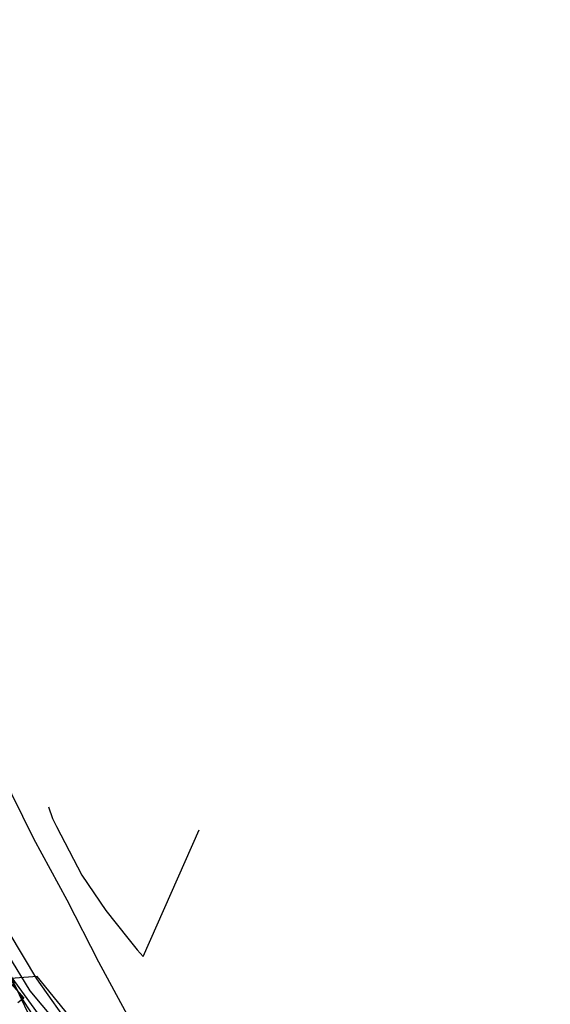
# Model space of a CAD drawing. Header units: metres. Extents: x 110434 to 154968, y 389493 to 3894488.
# Tile 7 of 10: x 111204 to 111259, y 426620 to 426723. Entities that reach past the tile are written whole.
import ezdxf
from ezdxf.lldxf.tags import DXFTag

# ---------------------------------------------------------------- set-up
doc = ezdxf.new("R2010")
doc.units = ezdxf.units.M
doc.header["$LTSCALE"] = 0.5
for name, color, linetype in [('B-WE-KL-DATA_KABELBED_KPN BV-G', 90, 'Continuous'), ('B-WE-KL-ET_LS_400 V_STEDIN BV NETBEHEER BV-G', 190, 'KL-LS-N'), ('B-WE-KL-ET_MS_13 KV_STEDIN BV NETBEHEER BV-G', 130, 'KL-MS-N'), ('B-WE-KL-GAS_HD_168.3_8 BAR_STEDIN BV NETBEHEER BV-G', 30, 'KL-GAS-HD-N'), ('B-WE-KL-GAS_LD_PVC_200_0.1 BAR_STEDIN BV NETBEHEER BV-G', 50, 'KL-GAS-LD-N'), ('B-WE-KL-WATER_PVC_200_OASEN NV-G', 170, 'KL-WATER-N')]:
    doc.layers.add(name, color=color, linetype=linetype)
doc.styles.get("Standard").update_dxf_attribs({"font": 'isocp.shx', "height": 2.5})
tags = doc.linetypes.add('KL-GAS-HD-N', pattern='A,4,-1,[69,NLCS.SHX,S=0.5,R=0,X=0,Y=0],-1,4,-1,["H",Standard,S=1,R=0,X=0,Y=-0.5],-2', length=13).pattern_tags.tags
tags[18] = DXFTag(74, 10)
tags = doc.linetypes.add('KL-GAS-LD-N', pattern='A,4,-1,[69,NLCS.SHX,S=0.5,R=0,X=0,Y=0],-1,4,-1,["L",Standard,S=1,R=0,X=0.25,Y=-0.5],-2', length=13).pattern_tags.tags
tags[18] = DXFTag(74, 10)
tags = doc.linetypes.add('KL-LS-N', pattern='A,4,-1,[103,NLCS.SHX,S=0.75,R=0,X=0,Y=0],-1,4,-1,["L",Standard,S=1,R=0,X=0,Y=-0.5],-2', length=13).pattern_tags.tags
tags[18] = DXFTag(74, 10)
tags = doc.linetypes.add('KL-MS-N', pattern='A,4,-1,[103,NLCS.SHX,S=0.75,R=0,X=0,Y=0],-1,4,-1,["M",Standard,S=1,R=0,X=0,Y=-0.5],-2', length=13).pattern_tags.tags
tags[18] = DXFTag(74, 10)
doc.linetypes.add('KL-WATER-N', pattern='A,7,-0.5,[168,NLCS.SHX,S=0.75,R=0,X=0.75,Y=0],-2', length=9.5)

msp = doc.modelspace()

# ---------------------------------------------------------------- linework, layer by layer
at = {"layer": 'B-WE-KL-DATA_KABELBED_KPN BV-G', "flags": 128}
for points in [[(111262.38, 426574.77), (111256.12, 426579.01), (111253.89, 426580.1), (111252.38, 426580.84), (111245.52, 426585.36), (111241.97, 426587.59), (111234.77, 426593.22), (111219.93, 426605.52), (111210.34, 426613.46), (111208.38, 426615.41), (111202.73, 426623.23), (111194.13, 426639.66), (111194.09, 426639.75)], [(111194.14, 426639.7), (111194.13, 426639.66), (111193.91, 426638.88), (111193.89, 426638.8), (111196.85, 426633.42), (111199.57, 426627.81), (111199.57, 426627.81), (111200.27, 426626.2), (111201.37, 426623.86), (111201.51, 426623.71), (111204.4, 426620.47), (111203.77, 426619.98)]]:
    msp.add_lwpolyline(points, dxfattribs=at)
at = {"layer": 'B-WE-KL-ET_LS_400 V_STEDIN BV NETBEHEER BV-G', "flags": 128}
for points in [[(111208.35, 426612.85), (111208.53, 426613.13), (111209.32, 426613.89), (111206.54, 426616.89), (111205.36, 426618.68), (111204.46, 426620.05), (111202.48, 426623.43), (111201.2, 426626.24), (111194.73, 426641.51), (111190.37, 426644.13), (111184.86, 426656.86), (111182.74, 426660.76), (111186.41, 426662.6), (111186.95, 426662.96)], [(111206.98, 426640.43), (111207.38, 426639.23), (111207.79, 426638.39), (111210.45, 426633.3), (111212.96, 426629.63), (111215.24, 426626.73), (111216.21, 426625.51), (111216.83, 426624.84), (111222.69, 426638.05)]]:
    msp.add_lwpolyline(points, dxfattribs=at)
at = {"layer": 'B-WE-KL-ET_MS_13 KV_STEDIN BV NETBEHEER BV-G', "flags": 128}
for points in [[(111159.8, 426722.51), (111161.43, 426722.32), (111162.09, 426722.04), (111162.54, 426721.46), (111164.49, 426717.23), (111166.72, 426713.14), (111171.56, 426704.5), (111175.87, 426695.59), (111183.73, 426680.3), (111188.73, 426670.75), (111196.75, 426655.05), (111203.12, 426641.8), (111205.39, 426637.12), (111208.89, 426630.74), (111212.18, 426624.26), (111215.37, 426618.35), (111218.75, 426612.53), (111220.13, 426610.36), (111221.7, 426608.31)], [(111261.96, 426574.27), (111260.88, 426574.97), (111261.02, 426576.45), (111260.05, 426576.97), (111251.94, 426582.49), (111246.66, 426585.64), (111241.54, 426589.03), (111234.78, 426594.38), (111215.09, 426609.43), (111211.7, 426615.47), (111205.77, 426622.75), (111196.56, 426622.06)]]:
    msp.add_lwpolyline(points, dxfattribs=at)
at = {"layer": 'B-WE-KL-GAS_HD_168.3_8 BAR_STEDIN BV NETBEHEER BV-G', "flags": 128}
msp.add_lwpolyline([(111174.05, 426684.63), (111174.8, 426682.97), (111181.85, 426667.34), (111185.58, 426659.48), (111188.87, 426652.54), (111193.78, 426642.22), (111199.9, 426629.28), (111205.61, 426617.25), (111218.44, 426607.58), (111230.5, 426598.04), (111243.03, 426588.66), (111260.2, 426577.12), (111266.06, 426572.87), (111275.17, 426565.77), (111299.3, 426547.04), (111315.99, 426530.02), (111324.58, 426523.36), (111336.67, 426513.84), (111353.75, 426501.03), (111358.66, 426501.59), (111361.66, 426505.36), (111367.8, 426513.1), (111378.93, 426512.93), (111380.09, 426514.05), (111383.05, 426516.92), (111391.72, 426527.88), (111393.04, 426529.56)], dxfattribs=at)
at = {"layer": 'B-WE-KL-GAS_LD_PVC_200_0.1 BAR_STEDIN BV NETBEHEER BV-G', "flags": 128}
msp.add_lwpolyline([(111169.84, 426691.24), (111173.44, 426683.54), (111183.69, 426659.07), (111189.76, 426649.17), (111205.73, 426622.5), (111209.49, 426617.16), (111211.7, 426615.25), (111220.14, 426606.92), (111234.56, 426594.79)], dxfattribs=at)
at = {"layer": 'B-WE-KL-WATER_PVC_200_OASEN NV-G', "flags": 128}
for points in [[(111205.07, 426621.26), (111200.36, 426628.88), (111192.89, 426644.12)], [(111236, 426593.37), (111222.03, 426604.04), (111211.13, 426613.97), (111205.07, 426621.26)]]:
    msp.add_lwpolyline(points, dxfattribs=at)

doc.saveas('drawing.dxf')
